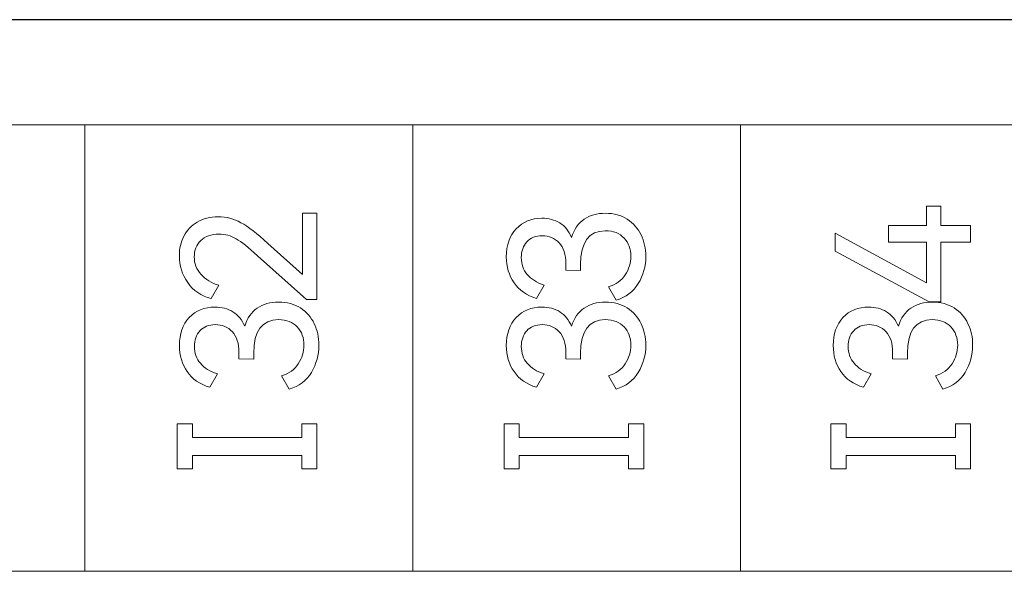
# Model space of a CAD drawing. Header units: millimetres. Extents: x 0 to 427, y 0 to 299.
# Tile 17 of 34: x 145 to 157, y 159 to 166. Entities that reach past the tile are written whole.
import ezdxf

# ---------------------------------------------------------------- set-up
doc = ezdxf.new("R2010")
doc.units = ezdxf.units.MM
doc.header["$MEASUREMENT"] = 0
doc.layers.add('layer 1', color=7, linetype='Continuous')
doc.layers.add('Layer0000', color=7, linetype='Continuous', lineweight=25)

msp = doc.modelspace()

# ---------------------------------------------------------------- linework, layer by layer
at = {"layer": 'layer 1', "lineweight": 9}
for points, knots in [([(174.394, 164.37), (174.394, 164.37), (170.323, 164.37), (170.323, 164.37), (170.323, 164.37), (170.323, 164.37), (166.253, 164.37), (166.253, 164.37), (166.253, 164.37), (166.253, 164.37), (162.183, 164.37), (162.183, 164.37), (162.183, 164.37), (162.183, 164.37), (158.112, 164.37), (158.112, 164.37), (158.112, 164.37), (158.112, 164.37), (154.042, 164.37), (154.042, 164.37), (154.042, 164.37), (154.042, 164.37), (149.972, 164.37), (149.972, 164.37), (149.972, 164.37), (149.972, 164.37), (145.901, 164.37), (145.901, 164.37), (145.901, 164.37), (145.901, 164.37), (141.831, 164.37), (141.831, 164.37), (141.831, 164.37), (141.831, 164.37), (137.761, 164.37), (137.761, 164.37)], [0, 0, 0, 0, 0.111111, 0.111111, 0.111111, 0.111111, 0.222222, 0.222222, 0.222222, 0.222222, 0.333333, 0.333333, 0.333333, 0.333333, 0.444444, 0.444444, 0.444444, 0.444444, 0.555556, 0.555556, 0.555556, 0.555556, 0.666667, 0.666667, 0.666667, 0.666667, 0.777778, 0.777778, 0.777778, 0.777778, 0.888889, 0.888889, 0.888889, 0.888889, 1, 1, 1, 1]), ([(155.88, 163.12), (155.88, 163.12), (156.35, 163.12), (156.35, 163.12), (156.35, 163.12), (156.35, 163.12), (156.35, 163.361), (156.35, 163.361), (156.35, 163.361), (156.35, 163.361), (156.526, 163.361), (156.526, 163.361), (156.526, 163.361), (156.526, 163.361), (156.526, 163.12), (156.526, 163.12), (156.526, 163.12), (156.526, 163.12), (156.898, 163.12), (156.898, 163.12), (156.898, 163.12), (156.898, 163.12), (156.898, 162.916), (156.898, 162.916), (156.898, 162.916), (156.898, 162.916), (156.526, 162.916), (156.526, 162.916), (156.526, 162.916), (156.526, 162.916), (156.526, 162.173), (156.526, 162.173), (156.526, 162.173), (156.526, 162.173), (156.384, 162.173), (156.384, 162.173), (156.384, 162.173), (156.384, 162.173), (155.217, 162.804), (155.217, 162.804), (155.217, 162.804), (155.217, 162.804), (155.217, 163.026), (155.217, 163.026), (155.217, 163.026), (155.217, 163.026), (156.35, 162.412), (156.35, 162.412), (156.35, 162.412), (156.35, 162.412), (156.35, 162.916), (156.35, 162.916), (156.35, 162.916), (156.35, 162.916), (155.88, 162.916), (155.88, 162.916), (155.88, 162.916), (155.88, 162.916), (155.88, 163.12), (155.88, 163.12)], [0, 0, 0, 0, 0.066667, 0.066667, 0.066667, 0.066667, 0.133333, 0.133333, 0.133333, 0.133333, 0.2, 0.2, 0.2, 0.2, 0.266667, 0.266667, 0.266667, 0.266667, 0.333333, 0.333333, 0.333333, 0.333333, 0.4, 0.4, 0.4, 0.4, 0.466667, 0.466667, 0.466667, 0.466667, 0.533333, 0.533333, 0.533333, 0.533333, 0.6, 0.6, 0.6, 0.6, 0.666667, 0.666667, 0.666667, 0.666667, 0.733333, 0.733333, 0.733333, 0.733333, 0.8, 0.8, 0.8, 0.8, 0.866667, 0.866667, 0.866667, 0.866667, 0.933333, 0.933333, 0.933333, 0.933333, 1, 1, 1, 1]), ([(148.602, 162.515), (148.602, 162.515), (148.602, 163.274), (148.602, 163.274), (148.602, 163.274), (148.602, 163.274), (148.783, 163.274), (148.783, 163.274), (148.783, 163.274), (148.783, 163.274), (148.783, 162.203), (148.783, 162.203), (148.783, 162.203), (148.783, 162.203), (148.652, 162.203), (148.652, 162.203), (148.652, 162.203), (148.652, 162.203), (148.047, 162.746), (148.047, 162.746), (148.047, 162.746), (147.934, 162.849), (147.845, 162.919), (147.78, 162.957), (147.78, 162.957), (147.715, 162.996), (147.644, 163.015), (147.568, 163.015), (147.568, 163.015), (147.47, 163.015), (147.394, 162.988), (147.341, 162.935), (147.341, 162.935), (147.287, 162.881), (147.26, 162.814), (147.26, 162.733), (147.26, 162.733), (147.26, 162.65), (147.288, 162.578), (147.344, 162.515), (147.344, 162.515), (147.4, 162.452), (147.474, 162.407), (147.565, 162.38), (147.565, 162.38), (147.565, 162.38), (147.471, 162.214), (147.471, 162.214), (147.471, 162.214), (147.346, 162.248), (147.248, 162.315), (147.179, 162.414), (147.179, 162.414), (147.109, 162.513), (147.075, 162.624), (147.075, 162.746), (147.075, 162.746), (147.075, 162.835), (147.093, 162.916), (147.131, 162.99), (147.131, 162.99), (147.168, 163.063), (147.223, 163.121), (147.296, 163.165), (147.296, 163.165), (147.368, 163.209), (147.456, 163.23), (147.558, 163.23), (147.558, 163.23), (147.658, 163.23), (147.752, 163.206), (147.84, 163.157), (147.84, 163.157), (147.929, 163.108), (148.041, 163.022), (148.175, 162.9), (148.175, 162.9), (148.175, 162.9), (148.602, 162.515), (148.602, 162.515)], [0, 0, 0, 0, 0.05, 0.05, 0.05, 0.05, 0.1, 0.1, 0.1, 0.1, 0.15, 0.15, 0.15, 0.15, 0.2, 0.2, 0.2, 0.2, 0.25, 0.25, 0.25, 0.25, 0.3, 0.3, 0.3, 0.3, 0.35, 0.35, 0.35, 0.35, 0.4, 0.4, 0.4, 0.4, 0.45, 0.45, 0.45, 0.45, 0.5, 0.5, 0.5, 0.5, 0.55, 0.55, 0.55, 0.55, 0.6, 0.6, 0.6, 0.6, 0.65, 0.65, 0.65, 0.65, 0.7, 0.7, 0.7, 0.7, 0.75, 0.75, 0.75, 0.75, 0.8, 0.8, 0.8, 0.8, 0.85, 0.85, 0.85, 0.85, 0.9, 0.9, 0.9, 0.9, 0.95, 0.95, 0.95, 0.95, 1, 1, 1, 1]), ([(151.944, 162.973), (151.976, 163.074), (152.028, 163.15), (152.1, 163.199), (152.1, 163.199), (152.172, 163.249), (152.26, 163.274), (152.366, 163.274), (152.366, 163.274), (152.47, 163.274), (152.56, 163.249), (152.635, 163.201), (152.635, 163.201), (152.711, 163.152), (152.768, 163.087), (152.807, 163.006), (152.807, 163.006), (152.846, 162.925), (152.866, 162.836), (152.866, 162.74), (152.866, 162.74), (152.866, 162.617), (152.834, 162.505), (152.772, 162.401), (152.772, 162.401), (152.709, 162.298), (152.617, 162.229), (152.496, 162.194), (152.496, 162.194), (152.496, 162.194), (152.402, 162.359), (152.402, 162.359), (152.402, 162.359), (152.494, 162.388), (152.563, 162.438), (152.61, 162.509), (152.61, 162.509), (152.657, 162.58), (152.68, 162.657), (152.68, 162.74), (152.68, 162.74), (152.68, 162.83), (152.652, 162.905), (152.596, 162.965), (152.596, 162.965), (152.54, 163.026), (152.463, 163.056), (152.363, 163.056), (152.363, 163.056), (152.159, 163.056), (152.056, 162.916), (152.056, 162.636), (152.056, 162.636), (152.056, 162.636), (152.056, 162.565), (152.056, 162.565), (152.056, 162.565), (152.056, 162.565), (151.873, 162.568), (151.873, 162.568), (151.873, 162.568), (151.873, 162.568), (151.873, 162.648), (151.873, 162.648), (151.873, 162.648), (151.873, 162.761), (151.845, 162.847), (151.79, 162.906), (151.79, 162.906), (151.735, 162.965), (151.665, 162.994), (151.579, 162.994), (151.579, 162.994), (151.498, 162.994), (151.435, 162.969), (151.389, 162.918), (151.389, 162.918), (151.343, 162.868), (151.32, 162.803), (151.32, 162.724), (151.32, 162.724), (151.32, 162.641), (151.345, 162.571), (151.394, 162.514), (151.394, 162.514), (151.442, 162.456), (151.513, 162.412), (151.604, 162.382), (151.604, 162.382), (151.604, 162.382), (151.51, 162.217), (151.51, 162.217), (151.51, 162.217), (151.387, 162.253), (151.293, 162.318), (151.23, 162.411), (151.23, 162.411), (151.166, 162.503), (151.134, 162.611), (151.134, 162.735), (151.134, 162.735), (151.134, 162.879), (151.175, 162.994), (151.256, 163.081), (151.256, 163.081), (151.337, 163.168), (151.443, 163.212), (151.575, 163.212), (151.575, 163.212), (151.659, 163.212), (151.733, 163.192), (151.797, 163.153), (151.797, 163.153), (151.861, 163.115), (151.91, 163.055), (151.944, 162.973)], [0, 0, 0, 0, 0.034483, 0.034483, 0.034483, 0.034483, 0.068966, 0.068966, 0.068966, 0.068966, 0.103448, 0.103448, 0.103448, 0.103448, 0.137931, 0.137931, 0.137931, 0.137931, 0.172414, 0.172414, 0.172414, 0.172414, 0.206897, 0.206897, 0.206897, 0.206897, 0.241379, 0.241379, 0.241379, 0.241379, 0.275862, 0.275862, 0.275862, 0.275862, 0.310345, 0.310345, 0.310345, 0.310345, 0.344828, 0.344828, 0.344828, 0.344828, 0.37931, 0.37931, 0.37931, 0.37931, 0.413793, 0.413793, 0.413793, 0.413793, 0.448276, 0.448276, 0.448276, 0.448276, 0.482759, 0.482759, 0.482759, 0.482759, 0.517241, 0.517241, 0.517241, 0.517241, 0.551724, 0.551724, 0.551724, 0.551724, 0.586207, 0.586207, 0.586207, 0.586207, 0.62069, 0.62069, 0.62069, 0.62069, 0.655172, 0.655172, 0.655172, 0.655172, 0.689655, 0.689655, 0.689655, 0.689655, 0.724138, 0.724138, 0.724138, 0.724138, 0.758621, 0.758621, 0.758621, 0.758621, 0.793103, 0.793103, 0.793103, 0.793103, 0.827586, 0.827586, 0.827586, 0.827586, 0.862069, 0.862069, 0.862069, 0.862069, 0.896552, 0.896552, 0.896552, 0.896552, 0.931034, 0.931034, 0.931034, 0.931034, 0.965517, 0.965517, 0.965517, 0.965517, 1, 1, 1, 1]), ([(147.886, 161.871), (147.918, 161.972), (147.97, 162.047), (148.042, 162.097), (148.042, 162.097), (148.114, 162.146), (148.203, 162.171), (148.308, 162.171), (148.308, 162.171), (148.412, 162.171), (148.502, 162.147), (148.578, 162.098), (148.578, 162.098), (148.653, 162.049), (148.711, 161.984), (148.75, 161.903), (148.75, 161.903), (148.789, 161.822), (148.808, 161.733), (148.808, 161.637), (148.808, 161.637), (148.808, 161.515), (148.777, 161.402), (148.714, 161.299), (148.714, 161.299), (148.651, 161.195), (148.56, 161.126), (148.439, 161.091), (148.439, 161.091), (148.439, 161.091), (148.345, 161.256), (148.345, 161.256), (148.345, 161.256), (148.437, 161.285), (148.506, 161.335), (148.552, 161.406), (148.552, 161.406), (148.599, 161.478), (148.622, 161.554), (148.622, 161.637), (148.622, 161.637), (148.622, 161.727), (148.595, 161.802), (148.539, 161.863), (148.539, 161.863), (148.483, 161.923), (148.405, 161.953), (148.306, 161.953), (148.306, 161.953), (148.101, 161.953), (147.999, 161.813), (147.999, 161.534), (147.999, 161.534), (147.999, 161.534), (147.999, 161.463), (147.999, 161.463), (147.999, 161.463), (147.999, 161.463), (147.815, 161.465), (147.815, 161.465), (147.815, 161.465), (147.815, 161.465), (147.815, 161.545), (147.815, 161.545), (147.815, 161.545), (147.815, 161.658), (147.788, 161.744), (147.733, 161.803), (147.733, 161.803), (147.678, 161.862), (147.607, 161.891), (147.522, 161.891), (147.522, 161.891), (147.441, 161.891), (147.377, 161.866), (147.331, 161.816), (147.331, 161.816), (147.286, 161.765), (147.263, 161.7), (147.263, 161.621), (147.263, 161.621), (147.263, 161.538), (147.287, 161.468), (147.336, 161.411), (147.336, 161.411), (147.385, 161.354), (147.455, 161.31), (147.547, 161.279), (147.547, 161.279), (147.547, 161.279), (147.453, 161.114), (147.453, 161.114), (147.453, 161.114), (147.329, 161.151), (147.235, 161.215), (147.172, 161.308), (147.172, 161.308), (147.109, 161.4), (147.077, 161.508), (147.077, 161.632), (147.077, 161.632), (147.077, 161.776), (147.117, 161.891), (147.198, 161.979), (147.198, 161.979), (147.279, 162.066), (147.386, 162.109), (147.517, 162.109), (147.517, 162.109), (147.601, 162.109), (147.675, 162.09), (147.74, 162.051), (147.74, 162.051), (147.804, 162.012), (147.853, 161.952), (147.886, 161.871)], [0, 0, 0, 0, 0.034483, 0.034483, 0.034483, 0.034483, 0.068966, 0.068966, 0.068966, 0.068966, 0.103448, 0.103448, 0.103448, 0.103448, 0.137931, 0.137931, 0.137931, 0.137931, 0.172414, 0.172414, 0.172414, 0.172414, 0.206897, 0.206897, 0.206897, 0.206897, 0.241379, 0.241379, 0.241379, 0.241379, 0.275862, 0.275862, 0.275862, 0.275862, 0.310345, 0.310345, 0.310345, 0.310345, 0.344828, 0.344828, 0.344828, 0.344828, 0.37931, 0.37931, 0.37931, 0.37931, 0.413793, 0.413793, 0.413793, 0.413793, 0.448276, 0.448276, 0.448276, 0.448276, 0.482759, 0.482759, 0.482759, 0.482759, 0.517241, 0.517241, 0.517241, 0.517241, 0.551724, 0.551724, 0.551724, 0.551724, 0.586207, 0.586207, 0.586207, 0.586207, 0.62069, 0.62069, 0.62069, 0.62069, 0.655172, 0.655172, 0.655172, 0.655172, 0.689655, 0.689655, 0.689655, 0.689655, 0.724138, 0.724138, 0.724138, 0.724138, 0.758621, 0.758621, 0.758621, 0.758621, 0.793103, 0.793103, 0.793103, 0.793103, 0.827586, 0.827586, 0.827586, 0.827586, 0.862069, 0.862069, 0.862069, 0.862069, 0.896552, 0.896552, 0.896552, 0.896552, 0.931034, 0.931034, 0.931034, 0.931034, 0.965517, 0.965517, 0.965517, 0.965517, 1, 1, 1, 1]), ([(151.944, 161.871), (151.976, 161.972), (152.028, 162.047), (152.1, 162.097), (152.1, 162.097), (152.172, 162.146), (152.26, 162.171), (152.366, 162.171), (152.366, 162.171), (152.47, 162.171), (152.56, 162.147), (152.635, 162.098), (152.635, 162.098), (152.711, 162.049), (152.768, 161.984), (152.807, 161.903), (152.807, 161.903), (152.846, 161.822), (152.866, 161.733), (152.866, 161.637), (152.866, 161.637), (152.866, 161.515), (152.834, 161.402), (152.772, 161.299), (152.772, 161.299), (152.709, 161.195), (152.617, 161.126), (152.496, 161.091), (152.496, 161.091), (152.496, 161.091), (152.402, 161.256), (152.402, 161.256), (152.402, 161.256), (152.494, 161.285), (152.563, 161.335), (152.61, 161.406), (152.61, 161.406), (152.657, 161.478), (152.68, 161.554), (152.68, 161.637), (152.68, 161.637), (152.68, 161.727), (152.652, 161.802), (152.596, 161.863), (152.596, 161.863), (152.54, 161.923), (152.463, 161.953), (152.363, 161.953), (152.363, 161.953), (152.159, 161.953), (152.056, 161.813), (152.056, 161.534), (152.056, 161.534), (152.056, 161.534), (152.056, 161.463), (152.056, 161.463), (152.056, 161.463), (152.056, 161.463), (151.873, 161.465), (151.873, 161.465), (151.873, 161.465), (151.873, 161.465), (151.873, 161.545), (151.873, 161.545), (151.873, 161.545), (151.873, 161.658), (151.845, 161.744), (151.79, 161.803), (151.79, 161.803), (151.735, 161.862), (151.665, 161.891), (151.579, 161.891), (151.579, 161.891), (151.498, 161.891), (151.435, 161.866), (151.389, 161.816), (151.389, 161.816), (151.343, 161.765), (151.32, 161.7), (151.32, 161.621), (151.32, 161.621), (151.32, 161.538), (151.345, 161.468), (151.394, 161.411), (151.394, 161.411), (151.442, 161.354), (151.513, 161.31), (151.604, 161.279), (151.604, 161.279), (151.604, 161.279), (151.51, 161.114), (151.51, 161.114), (151.51, 161.114), (151.387, 161.151), (151.293, 161.215), (151.23, 161.308), (151.23, 161.308), (151.166, 161.4), (151.134, 161.508), (151.134, 161.632), (151.134, 161.632), (151.134, 161.776), (151.175, 161.891), (151.256, 161.979), (151.256, 161.979), (151.337, 162.066), (151.443, 162.109), (151.575, 162.109), (151.575, 162.109), (151.659, 162.109), (151.733, 162.09), (151.797, 162.051), (151.797, 162.051), (151.861, 162.012), (151.91, 161.952), (151.944, 161.871)], [0, 0, 0, 0, 0.034483, 0.034483, 0.034483, 0.034483, 0.068966, 0.068966, 0.068966, 0.068966, 0.103448, 0.103448, 0.103448, 0.103448, 0.137931, 0.137931, 0.137931, 0.137931, 0.172414, 0.172414, 0.172414, 0.172414, 0.206897, 0.206897, 0.206897, 0.206897, 0.241379, 0.241379, 0.241379, 0.241379, 0.275862, 0.275862, 0.275862, 0.275862, 0.310345, 0.310345, 0.310345, 0.310345, 0.344828, 0.344828, 0.344828, 0.344828, 0.37931, 0.37931, 0.37931, 0.37931, 0.413793, 0.413793, 0.413793, 0.413793, 0.448276, 0.448276, 0.448276, 0.448276, 0.482759, 0.482759, 0.482759, 0.482759, 0.517241, 0.517241, 0.517241, 0.517241, 0.551724, 0.551724, 0.551724, 0.551724, 0.586207, 0.586207, 0.586207, 0.586207, 0.62069, 0.62069, 0.62069, 0.62069, 0.655172, 0.655172, 0.655172, 0.655172, 0.689655, 0.689655, 0.689655, 0.689655, 0.724138, 0.724138, 0.724138, 0.724138, 0.758621, 0.758621, 0.758621, 0.758621, 0.793103, 0.793103, 0.793103, 0.793103, 0.827586, 0.827586, 0.827586, 0.827586, 0.862069, 0.862069, 0.862069, 0.862069, 0.896552, 0.896552, 0.896552, 0.896552, 0.931034, 0.931034, 0.931034, 0.931034, 0.965517, 0.965517, 0.965517, 0.965517, 1, 1, 1, 1]), ([(156.001, 161.871), (156.033, 161.972), (156.085, 162.047), (156.157, 162.097), (156.157, 162.097), (156.229, 162.146), (156.318, 162.171), (156.423, 162.171), (156.423, 162.171), (156.527, 162.171), (156.617, 162.147), (156.693, 162.098), (156.693, 162.098), (156.768, 162.049), (156.826, 161.984), (156.865, 161.903), (156.865, 161.903), (156.904, 161.822), (156.923, 161.733), (156.923, 161.637), (156.923, 161.637), (156.923, 161.515), (156.892, 161.402), (156.829, 161.299), (156.829, 161.299), (156.766, 161.195), (156.675, 161.126), (156.554, 161.091), (156.554, 161.091), (156.554, 161.091), (156.46, 161.256), (156.46, 161.256), (156.46, 161.256), (156.552, 161.285), (156.621, 161.335), (156.667, 161.406), (156.667, 161.406), (156.714, 161.478), (156.737, 161.554), (156.737, 161.637), (156.737, 161.637), (156.737, 161.727), (156.709, 161.802), (156.654, 161.863), (156.654, 161.863), (156.598, 161.923), (156.52, 161.953), (156.421, 161.953), (156.421, 161.953), (156.216, 161.953), (156.114, 161.813), (156.114, 161.534), (156.114, 161.534), (156.114, 161.534), (156.114, 161.463), (156.114, 161.463), (156.114, 161.463), (156.114, 161.463), (155.93, 161.465), (155.93, 161.465), (155.93, 161.465), (155.93, 161.465), (155.93, 161.545), (155.93, 161.545), (155.93, 161.545), (155.93, 161.658), (155.903, 161.744), (155.848, 161.803), (155.848, 161.803), (155.793, 161.862), (155.722, 161.891), (155.637, 161.891), (155.637, 161.891), (155.556, 161.891), (155.492, 161.866), (155.446, 161.816), (155.446, 161.816), (155.4, 161.765), (155.378, 161.7), (155.378, 161.621), (155.378, 161.621), (155.378, 161.538), (155.402, 161.468), (155.451, 161.411), (155.451, 161.411), (155.5, 161.354), (155.57, 161.31), (155.662, 161.279), (155.662, 161.279), (155.662, 161.279), (155.568, 161.114), (155.568, 161.114), (155.568, 161.114), (155.444, 161.151), (155.35, 161.215), (155.287, 161.308), (155.287, 161.308), (155.224, 161.4), (155.192, 161.508), (155.192, 161.632), (155.192, 161.632), (155.192, 161.776), (155.232, 161.891), (155.313, 161.979), (155.313, 161.979), (155.394, 162.066), (155.501, 162.109), (155.632, 162.109), (155.632, 162.109), (155.716, 162.109), (155.79, 162.09), (155.854, 162.051), (155.854, 162.051), (155.919, 162.012), (155.968, 161.952), (156.001, 161.871)], [0, 0, 0, 0, 0.034483, 0.034483, 0.034483, 0.034483, 0.068966, 0.068966, 0.068966, 0.068966, 0.103448, 0.103448, 0.103448, 0.103448, 0.137931, 0.137931, 0.137931, 0.137931, 0.172414, 0.172414, 0.172414, 0.172414, 0.206897, 0.206897, 0.206897, 0.206897, 0.241379, 0.241379, 0.241379, 0.241379, 0.275862, 0.275862, 0.275862, 0.275862, 0.310345, 0.310345, 0.310345, 0.310345, 0.344828, 0.344828, 0.344828, 0.344828, 0.37931, 0.37931, 0.37931, 0.37931, 0.413793, 0.413793, 0.413793, 0.413793, 0.448276, 0.448276, 0.448276, 0.448276, 0.482759, 0.482759, 0.482759, 0.482759, 0.517241, 0.517241, 0.517241, 0.517241, 0.551724, 0.551724, 0.551724, 0.551724, 0.586207, 0.586207, 0.586207, 0.586207, 0.62069, 0.62069, 0.62069, 0.62069, 0.655172, 0.655172, 0.655172, 0.655172, 0.689655, 0.689655, 0.689655, 0.689655, 0.724138, 0.724138, 0.724138, 0.724138, 0.758621, 0.758621, 0.758621, 0.758621, 0.793103, 0.793103, 0.793103, 0.793103, 0.827586, 0.827586, 0.827586, 0.827586, 0.862069, 0.862069, 0.862069, 0.862069, 0.896552, 0.896552, 0.896552, 0.896552, 0.931034, 0.931034, 0.931034, 0.931034, 0.965517, 0.965517, 0.965517, 0.965517, 1, 1, 1, 1]), ([(147.238, 160.659), (147.238, 160.659), (147.238, 160.492), (147.238, 160.492), (147.238, 160.492), (147.238, 160.492), (148.594, 160.492), (148.594, 160.492), (148.594, 160.492), (148.594, 160.492), (148.594, 160.659), (148.594, 160.659), (148.594, 160.659), (148.594, 160.659), (148.783, 160.659), (148.783, 160.659), (148.783, 160.659), (148.783, 160.659), (148.783, 160.101), (148.783, 160.101), (148.783, 160.101), (148.783, 160.101), (148.594, 160.101), (148.594, 160.101), (148.594, 160.101), (148.594, 160.101), (148.594, 160.268), (148.594, 160.268), (148.594, 160.268), (148.594, 160.268), (147.238, 160.268), (147.238, 160.268), (147.238, 160.268), (147.238, 160.268), (147.238, 160.101), (147.238, 160.101), (147.238, 160.101), (147.238, 160.101), (147.049, 160.101), (147.049, 160.101), (147.049, 160.101), (147.049, 160.101), (147.049, 160.659), (147.049, 160.659), (147.049, 160.659), (147.049, 160.659), (147.238, 160.659), (147.238, 160.659)], [0, 0, 0, 0, 0.083333, 0.083333, 0.083333, 0.083333, 0.166667, 0.166667, 0.166667, 0.166667, 0.25, 0.25, 0.25, 0.25, 0.333333, 0.333333, 0.333333, 0.333333, 0.416667, 0.416667, 0.416667, 0.416667, 0.5, 0.5, 0.5, 0.5, 0.583333, 0.583333, 0.583333, 0.583333, 0.666667, 0.666667, 0.666667, 0.666667, 0.75, 0.75, 0.75, 0.75, 0.833333, 0.833333, 0.833333, 0.833333, 0.916667, 0.916667, 0.916667, 0.916667, 1, 1, 1, 1]), ([(151.295, 160.659), (151.295, 160.659), (151.295, 160.492), (151.295, 160.492), (151.295, 160.492), (151.295, 160.492), (152.651, 160.492), (152.651, 160.492), (152.651, 160.492), (152.651, 160.492), (152.651, 160.659), (152.651, 160.659), (152.651, 160.659), (152.651, 160.659), (152.84, 160.659), (152.84, 160.659), (152.84, 160.659), (152.84, 160.659), (152.84, 160.101), (152.84, 160.101), (152.84, 160.101), (152.84, 160.101), (152.651, 160.101), (152.651, 160.101), (152.651, 160.101), (152.651, 160.101), (152.651, 160.268), (152.651, 160.268), (152.651, 160.268), (152.651, 160.268), (151.295, 160.268), (151.295, 160.268), (151.295, 160.268), (151.295, 160.268), (151.295, 160.101), (151.295, 160.101), (151.295, 160.101), (151.295, 160.101), (151.106, 160.101), (151.106, 160.101), (151.106, 160.101), (151.106, 160.101), (151.106, 160.659), (151.106, 160.659), (151.106, 160.659), (151.106, 160.659), (151.295, 160.659), (151.295, 160.659)], [0, 0, 0, 0, 0.083333, 0.083333, 0.083333, 0.083333, 0.166667, 0.166667, 0.166667, 0.166667, 0.25, 0.25, 0.25, 0.25, 0.333333, 0.333333, 0.333333, 0.333333, 0.416667, 0.416667, 0.416667, 0.416667, 0.5, 0.5, 0.5, 0.5, 0.583333, 0.583333, 0.583333, 0.583333, 0.666667, 0.666667, 0.666667, 0.666667, 0.75, 0.75, 0.75, 0.75, 0.833333, 0.833333, 0.833333, 0.833333, 0.916667, 0.916667, 0.916667, 0.916667, 1, 1, 1, 1]), ([(155.353, 160.659), (155.353, 160.659), (155.353, 160.492), (155.353, 160.492), (155.353, 160.492), (155.353, 160.492), (156.709, 160.492), (156.709, 160.492), (156.709, 160.492), (156.709, 160.492), (156.709, 160.659), (156.709, 160.659), (156.709, 160.659), (156.709, 160.659), (156.898, 160.659), (156.898, 160.659), (156.898, 160.659), (156.898, 160.659), (156.898, 160.101), (156.898, 160.101), (156.898, 160.101), (156.898, 160.101), (156.709, 160.101), (156.709, 160.101), (156.709, 160.101), (156.709, 160.101), (156.709, 160.268), (156.709, 160.268), (156.709, 160.268), (156.709, 160.268), (155.353, 160.268), (155.353, 160.268), (155.353, 160.268), (155.353, 160.268), (155.353, 160.101), (155.353, 160.101), (155.353, 160.101), (155.353, 160.101), (155.164, 160.101), (155.164, 160.101), (155.164, 160.101), (155.164, 160.101), (155.164, 160.659), (155.164, 160.659), (155.164, 160.659), (155.164, 160.659), (155.353, 160.659), (155.353, 160.659)], [0, 0, 0, 0, 0.083333, 0.083333, 0.083333, 0.083333, 0.166667, 0.166667, 0.166667, 0.166667, 0.25, 0.25, 0.25, 0.25, 0.333333, 0.333333, 0.333333, 0.333333, 0.416667, 0.416667, 0.416667, 0.416667, 0.5, 0.5, 0.5, 0.5, 0.583333, 0.583333, 0.583333, 0.583333, 0.666667, 0.666667, 0.666667, 0.666667, 0.75, 0.75, 0.75, 0.75, 0.833333, 0.833333, 0.833333, 0.833333, 0.916667, 0.916667, 0.916667, 0.916667, 1, 1, 1, 1]), ([(174.394, 158.829), (174.394, 158.829), (170.323, 158.829), (170.323, 158.829), (170.323, 158.829), (170.323, 158.829), (166.253, 158.829), (166.253, 158.829), (166.253, 158.829), (166.253, 158.829), (162.183, 158.829), (162.183, 158.829), (162.183, 158.829), (162.183, 158.829), (158.112, 158.829), (158.112, 158.829), (158.112, 158.829), (158.112, 158.829), (154.042, 158.829), (154.042, 158.829), (154.042, 158.829), (154.042, 158.829), (149.972, 158.829), (149.972, 158.829), (149.972, 158.829), (149.972, 158.829), (145.901, 158.829), (145.901, 158.829), (145.901, 158.829), (145.901, 158.829), (141.831, 158.829), (141.831, 158.829), (141.831, 158.829), (141.831, 158.829), (137.761, 158.829), (137.761, 158.829)], [0, 0, 0, 0, 0.111111, 0.111111, 0.111111, 0.111111, 0.222222, 0.222222, 0.222222, 0.222222, 0.333333, 0.333333, 0.333333, 0.333333, 0.444444, 0.444444, 0.444444, 0.444444, 0.555556, 0.555556, 0.555556, 0.555556, 0.666667, 0.666667, 0.666667, 0.666667, 0.777778, 0.777778, 0.777778, 0.777778, 0.888889, 0.888889, 0.888889, 0.888889, 1, 1, 1, 1])]:
    msp.add_open_spline(points, degree=3, knots=knots, dxfattribs=at)
for points in [[(145.901, 158.829), (145.901, 158.829), (145.901, 164.37), (145.901, 164.37)], [(149.972, 158.829), (149.972, 158.829), (149.972, 164.37), (149.972, 164.37)], [(154.042, 158.829), (154.042, 158.829), (154.042, 164.37), (154.042, 164.37)]]:
    msp.add_open_spline(points, degree=3, dxfattribs=at)
at = {"layer": 'Layer0000', "color": 7, "linetype": 'Continuous', "lineweight": 25}
msp.add_line((202.047, 165.677), (133, 165.677), dxfattribs=at)

doc.saveas('drawing.dxf')
